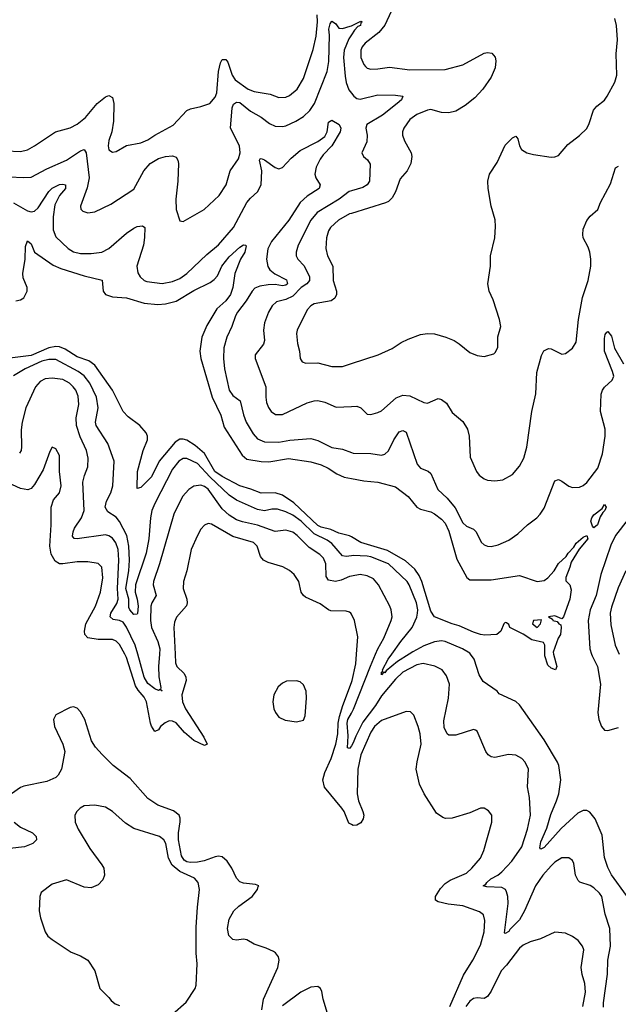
# Model space of a CAD drawing. Header units: inches. Extents: x 1173000 to 1307049, y 522583 to 678455.
# Tile 146 of 256: x 1238126 to 1241509, y 548021 to 553583. Entities that reach past the tile are written whole.
import ezdxf

# ---------------------------------------------------------------- set-up
doc = ezdxf.new("R2010")
doc.units = ezdxf.units.IN
doc.header["$MEASUREMENT"] = 0
for name, color, linetype in [('B2534', 7, 'Continuous'), ('B2535', 7, 'Continuous'), ('B2544', 7, 'Continuous'), ('B2545', 7, 'Continuous')]:
    doc.layers.add(name, color=color, linetype=linetype)

msp = doc.modelspace()

# ---------------------------------------------------------------- linework, layer by layer
at = {"layer": 'B2534', "color": 5}
for points, elevation in [([(1239004, 550000), (1239006.5, 549950), (1239014.6, 549930), (1239054.6, 549890), (1239065.2, 549870), (1239065.8, 549850), (1239041.2, 549770), (1239044.9, 549730), (1239063.3, 549690), (1239167.1, 549530), (1239184.4, 549490), (1239170, 549482.8), (1239110, 549511.1), (1239057.2, 549557.2), (1239010.8, 549610.8), (1238990, 549621.5), (1238970, 549622.8), (1238947.9, 549612.1), (1238920.9, 549590), (1238910, 549571.8), (1238890, 549562), (1238870, 549592.3), (1238864.1, 549610), (1238843, 549730), (1238830, 549757), (1238795.1, 549795.1), (1238780.2, 549820.2), (1238730, 549981), (1238719.6, 550000)], 780), ([(1238916, 550000), (1238910.8, 549930), (1238911.2, 549871.2), (1238922.6, 549810), (1238920.5, 549800.5), (1238930.4, 549789.6), (1238918.9, 549798.9), (1238910, 549794.5), (1238890, 549803.1), (1238850, 549833.1), (1238830, 549869.8), (1238792.4, 550000)], 760), ([(1240000, 549037.1), (1239985.4, 549045.4), (1239958.5, 549110), (1239945.6, 549130), (1239847.6, 549247.6), (1239839.5, 549290), (1239849.5, 549330), (1239886.2, 549410), (1239912.8, 549490), (1239923.8, 549550), (1239926.1, 549610), (1239933.5, 549646.5), (1239951.6, 549708.4), (1240000, 549839.9)], 780), ([(1239494, 547990), (1239502.7, 548050), (1239583.8, 548230), (1239592, 548270), (1239588.3, 548290), (1239571.9, 548311.9), (1239560.1, 548320), (1239519.4, 548339.4), (1239450, 548361.1), (1239410, 548386), (1239390, 548389.7), (1239350, 548384), (1239330, 548386.9), (1239308, 548410), (1239300.3, 548450), (1239310, 548503), (1239336.4, 548550), (1239363.6, 548576.4), (1239438.7, 548630), (1239469.2, 548670), (1239473.2, 548686.8), (1239478, 548690), (1239458, 548698), (1239390, 548706), (1239370, 548713.2), (1239350, 548734), (1239324, 548790), (1239298.5, 548830), (1239270, 548854.6), (1239250, 548857.5), (1239230, 548853.7), (1239168, 548832), (1239130, 548824), (1239090, 548822.4), (1239070, 548825.9), (1239055.3, 548835.3), (1239040.6, 548860.6), (1239022.5, 548950), (1239022.2, 548990), (1239032.7, 549052.7), (1239032.7, 549072.7), (1239026.3, 549090), (1238994.2, 549114.2), (1238906.6, 549146.6), (1238850, 549184), (1238750, 549296), (1238653.7, 549370), (1238591.7, 549431.7), (1238554, 549474), (1238530.8, 549510), (1238494.2, 549630), (1238470, 549673.6), (1238450, 549693.6), (1238430, 549701.6), (1238410, 549697.6), (1238330, 549656), (1238317.1, 549630), (1238323.1, 549590), (1238370.2, 549490), (1238380.2, 549450), (1238362.6, 549350), (1238343.9, 549316.1), (1238330, 549302.6), (1238279.1, 549280.9), (1238150, 549253.6), (1238130, 549245.3), (1238079.6, 549210)], 820), ([(1240000, 549482.2), (1239990, 549466.8), (1239977.2, 549470), (1239981.8, 549538.2), (1239975.5, 549610), (1239980.5, 549630), (1240000, 549666.2)], 760), ([(1238990, 547966), (1239066.6, 548033.4), (1239117.2, 548110), (1239122.7, 548130), (1239128.3, 548250), (1239122.7, 548310), (1239122, 548458), (1239129.8, 548570), (1239142.7, 548670), (1239133.3, 548710), (1239113.8, 548733.8), (1239030, 548772.4), (1238986.7, 548806.7), (1238966.2, 548846.2), (1238952.1, 548930), (1238939.8, 548950), (1238916.4, 548970), (1238770, 549014.8), (1238723.9, 549043.9), (1238650, 549109.7), (1238610, 549135.8), (1238550, 549146.6), (1238490, 549141.6), (1238467.3, 549130), (1238447.7, 549110), (1238438, 549090), (1238438.4, 549050), (1238455.3, 549010), (1238521.2, 548901.2), (1238590.4, 548810), (1238600.5, 548790), (1238605.5, 548750), (1238595.3, 548724.7), (1238570, 548696), (1238530, 548679.3), (1238490, 548682.7), (1238390, 548723.7), (1238310, 548699.5), (1238247.1, 548652.9), (1238238.8, 548630), (1238235.5, 548550), (1238243, 548510), (1238270.4, 548430.4), (1238285.5, 548405.5), (1238310, 548386.8), (1238416.8, 548316.8), (1238470, 548294.8), (1238511, 548270), (1238550.6, 548210), (1238579.1, 548110), (1238630, 548060.7), (1238642.5, 548042.5), (1238664.8, 548024.8), (1238690, 548014.4)], 840), ([(1238093.8, 549050), (1238130, 549022.7), (1238198.4, 548990), (1238218.7, 548970), (1238221.3, 548950), (1238199.3, 548930), (1238153.4, 548910), (1238070, 548902.4)], 820), ([(1239866, 547970), (1239840.7, 548050), (1239833.4, 548093.4), (1239825.2, 548110), (1239810, 548122.7), (1239770, 548118.4), (1239714.8, 548090), (1239610, 548012.7)], 820)]:
    msp.add_lwpolyline(points, dxfattribs=dict(at, elevation=elevation))
at = {"layer": 'B2534', "color": 5, "elevation": 820}
msp.add_lwpolyline([(1239690, 549848.4), (1239634.1, 549845.9), (1239610, 549835.1), (1239585.5, 549814.5), (1239562.6, 549770), (1239555.8, 549730), (1239561.3, 549690), (1239570.4, 549670), (1239590, 549643.8), (1239625.7, 549625.7), (1239690, 549616.4), (1239730, 549626.8), (1239738.4, 549650), (1239746.4, 549750), (1239743.8, 549790), (1239730, 549825.6), (1239710, 549843.5)], close=True, dxfattribs=at)
at = {"layer": 'B2535', "color": 5}
for points, elevation in [([(1238050, 552841.6), (1238130, 552837.8), (1238170, 552848.2), (1238210, 552870.2), (1238328.2, 552950), (1238410, 552972), (1238450, 552991.9), (1238497.1, 553030), (1238563.8, 553110), (1238610, 553146.9), (1238630, 553154.4), (1238650, 553143.8), (1238657.3, 553110), (1238656.6, 553010), (1238646.9, 552950), (1238630, 552900.9), (1238624.7, 552870), (1238630, 552848.2), (1238650, 552835.3), (1238670, 552838.9), (1238730, 552871.4), (1238810, 552887.5), (1238850, 552904.1), (1238888.9, 552931.1), (1238992.2, 552987.8), (1239070, 553070.3), (1239090, 553080.3), (1239150, 553091.8), (1239199.5, 553110), (1239230, 553146), (1239239.8, 553170), (1239250, 553290.8), (1239260.2, 553339.8), (1239270, 553357.6), (1239290, 553358.7), (1239302.8, 553342.8), (1239326.9, 553270), (1239343.7, 553243.7), (1239416.5, 553190), (1239450, 553177.5), (1239541.4, 553161.4), (1239590, 553143.2), (1239630, 553145.8), (1239650, 553155), (1239693.6, 553190), (1239729.9, 553250), (1239784.6, 553415.4), (1239800.8, 553490), (1239809.2, 553570), (1239807.5, 553610)], 780), ([(1238063.8, 552696.2), (1238149.1, 552690.9), (1238190, 552693.8), (1238278.6, 552741.4), (1238390, 552789.2), (1238470, 552841.6), (1238490, 552848.8), (1238501.6, 552830), (1238517.9, 552690), (1238507.4, 552632.6), (1238469.1, 552530), (1238471.8, 552511.8), (1238482, 552502), (1238510, 552492.8), (1238550, 552498.5), (1238639.9, 552540.1), (1238770, 552625.3), (1238826.3, 552730), (1238862.2, 552770), (1238910, 552798), (1238950, 552809.5), (1238990, 552813.2), (1239010, 552806.7), (1239020.2, 552790), (1239022.3, 552770), (1239020.1, 552670), (1239007.8, 552570), (1239010.2, 552510.2), (1239030, 552446), (1239050, 552443.8), (1239167.6, 552510), (1239253.3, 552590), (1239292.5, 552650), (1239315.8, 552730), (1239362.1, 552797.9), (1239371.4, 552830), (1239368.3, 552870), (1239317.8, 552970), (1239325.5, 553085.5), (1239333.6, 553106.4), (1239350, 553117.3), (1239370, 553114.5), (1239430, 553065.8), (1239490, 553033.2), (1239536.5, 552996.5), (1239570, 552981.7), (1239610, 552979.4), (1239630, 552984.1), (1239686, 553010), (1239730, 553036.6), (1239764.7, 553070), (1239792.5, 553110), (1239863, 553290), (1239873.3, 553346.7), (1239875.6, 553495.6), (1239872.1, 553530), (1239879.9, 553560.1), (1239890, 553574.6), (1239910, 553562), (1239930, 553534.9), (1239950, 553533.8), (1239994.1, 553545.9), (1240000, 553548.6)], 760), ([(1240000, 553496.8), (1239985.5, 553474.5), (1239960.2, 553410), (1239955.3, 553370), (1239964.6, 553264.6), (1239970, 553228.4), (1239986.2, 553186.2), (1240000, 553168)], 760), ([(1238090, 552549.2), (1238170, 552503.5), (1238190, 552496.8), (1238210, 552501), (1238230, 552520.2), (1238290, 552611.6), (1238310, 552631.9), (1238350, 552651.7), (1238370, 552653.8), (1238383.8, 552650), (1238385.2, 552630), (1238350, 552589.8), (1238323.6, 552536.4), (1238315.7, 552470), (1238315.3, 552395.3), (1238330, 552356.9), (1238399.7, 552290), (1238430, 552271), (1238470, 552262.7), (1238530, 552262.2), (1238590, 552269.4), (1238630, 552290.2), (1238730, 552377.1), (1238770, 552405), (1238790, 552415.5), (1238819.4, 552419.4), (1238833.4, 552410), (1238831.7, 552351.7), (1238824.5, 552310), (1238788.2, 552190), (1238793.2, 552153.2), (1238806.3, 552130), (1238828.8, 552110), (1238844.4, 552104.4), (1238930, 552092.7), (1238990, 552103.5), (1239030, 552121.3), (1239070, 552149.3), (1239182.7, 552257.3), (1239250, 552311.2), (1239334.6, 552410), (1239410, 552550.3), (1239430, 552575.5), (1239469.2, 552610.8), (1239490.7, 552650), (1239493.6, 552730), (1239481.3, 552790), (1239483.7, 552796.3), (1239490, 552799.5), (1239510, 552792.2), (1239570, 552747.4), (1239590, 552741.1), (1239610, 552748.5), (1239659.1, 552800.9), (1239710, 552844.6), (1239810, 552894.2), (1239850, 552923.2), (1239862.9, 552950), (1239870, 553004.9), (1239890, 553015.3), (1239931.8, 552990), (1239940.2, 552970), (1239936.8, 552950), (1239890.1, 552870), (1239841, 552819), (1239824.4, 552795.6), (1239801.9, 552750), (1239794.3, 552710), (1239799.2, 552690), (1239824.2, 552650), (1239817.4, 552630), (1239750, 552586.8), (1239710, 552549.8), (1239647, 552450), (1239548.2, 552330), (1239528.8, 552288.8), (1239519.8, 552230), (1239528.4, 552188.4), (1239540.1, 552170), (1239567.3, 552147.3), (1239634.2, 552114.2), (1239638.3, 552090), (1239630, 552083.1), (1239610, 552080.4), (1239570, 552087.2), (1239530, 552086.1), (1239482.6, 552077.4), (1239454.3, 552065.7), (1239439.3, 552050), (1239405.8, 551994.2), (1239356.3, 551930), (1239345, 551910), (1239325.2, 551850), (1239295.5, 551790), (1239279.4, 551730), (1239278, 551670), (1239283.9, 551610), (1239309.6, 551489.6), (1239330, 551459.6), (1239371.3, 551430), (1239390.6, 551350.6), (1239405.8, 551310), (1239444.3, 551244.3), (1239470, 551214.7), (1239510, 551199.1), (1239590, 551195.9), (1239652.8, 551207.2), (1239770, 551217.4), (1239810, 551206.5), (1239890, 551167.4), (1239950, 551156.9), (1240000, 551138.4)], 740), ([(1240000, 552616.4), (1239987.1, 552612.9), (1239930.2, 552570), (1239806.8, 552493.2), (1239770.7, 552450), (1239699, 552310), (1239688.3, 552270), (1239688.6, 552248.6), (1239697.3, 552230), (1239732.8, 552192.8), (1239764.1, 552130), (1239764.1, 552110), (1239747.9, 552090), (1239716.2, 552070), (1239670, 552022), (1239630, 552003.1), (1239577.6, 551990), (1239552.7, 551967.3), (1239531.1, 551930), (1239509.3, 551870), (1239504.1, 551830), (1239508.3, 551770), (1239503.6, 551750), (1239455.5, 551690), (1239455.5, 551670), (1239517.5, 551510), (1239516.2, 551450), (1239520.4, 551420.4), (1239531.7, 551391.7), (1239546.3, 551370), (1239572.2, 551352.2), (1239610, 551353.7), (1239750, 551418.8), (1239789, 551430), (1239810, 551431.2), (1239850, 551422.3), (1239914.5, 551394.5), (1240000, 551398.3)], 760), ([(1240000, 552488.7), (1239990, 552485.6), (1239927.6, 552450), (1239882.2, 552410), (1239870, 552389.5), (1239858.9, 552350), (1239855, 552290), (1239865.8, 552250), (1239894.4, 552190), (1239897.2, 552110), (1239915.8, 552050), (1239916.9, 552030), (1239907, 552010), (1239885.5, 551994.5), (1239790, 551977.2), (1239770, 551967.6), (1239750, 551944.5), (1239694, 551830), (1239690.2, 551810), (1239694.7, 551754.7), (1239707.2, 551710), (1239710.6, 551670), (1239722.8, 551650), (1239742.6, 551642.6), (1239810, 551644.7), (1239890, 551624.4), (1239950, 551624), (1240000, 551640.2)], 780), ([(1238104.3, 551995.7), (1238130, 552000.4), (1238148.8, 552011.2), (1238167.7, 552050), (1238167.7, 552070), (1238145.2, 552125.2), (1238142.6, 552150), (1238155.9, 552230), (1238159.1, 552300.9), (1238170, 552333.7), (1238190, 552316.3), (1238209.5, 552269.5), (1238315.5, 552195.5), (1238357.7, 552177.7), (1238490, 552135.9), (1238591, 552111), (1238596.8, 552050), (1238610.3, 552030), (1238650, 552018.4), (1238730, 552011), (1238830, 551981.7), (1238906, 551974.1), (1238950, 551977.7), (1239010, 551993.5), (1239110, 552053.1), (1239201.9, 552098.1), (1239224.9, 552115.1), (1239243, 552137), (1239268.3, 552190), (1239310, 552243.8), (1239370, 552298.2), (1239390, 552311.3), (1239402, 552310), (1239406.4, 552306.4), (1239397.6, 552270), (1239372.7, 552230), (1239341.5, 552150), (1239329.5, 552069.5), (1239316.9, 552030), (1239290, 551995.2), (1239240.1, 551950), (1239184, 551856), (1239154.8, 551790), (1239144.3, 551710), (1239149.4, 551670), (1239213, 551450), (1239261.9, 551350), (1239281.5, 551281.5), (1239383.6, 551123.6), (1239410, 551101.2), (1239490, 551087), (1239533.6, 551086.4), (1239643.9, 551103.9), (1239770, 551084.8), (1239830, 551068.5), (1239868.8, 551050), (1239917.1, 551017.1), (1239959.6, 550999.6), (1240000, 550991.7)], 720), ([(1240000, 550661), (1239990, 550666.9), (1239930, 550683), (1239883.6, 550703.6), (1239830, 550716.4), (1239810, 550725.8), (1239674, 550854), (1239610, 550897.4), (1239570, 550910.3), (1239490, 550907.7), (1239431.6, 550931.6), (1239370, 550949.1), (1239270, 551002.4), (1239229.2, 551030), (1239170, 551133.2), (1239117.1, 551177.1), (1239070, 551208.1), (1239050, 551214.5), (1239030, 551213.1), (1239003.7, 551196.3), (1238913.3, 551090), (1238870, 551000.3), (1238810, 550941.3), (1238790, 550935.3), (1238791.1, 551031.1), (1238823.7, 551150), (1238848.6, 551210), (1238848.3, 551230), (1238839.7, 551250), (1238805.1, 551290), (1238738.8, 551338.8), (1238709.9, 551369.9), (1238650.4, 551490), (1238550, 551632.2), (1238516.6, 551656.6), (1238450, 551678.6), (1238382.5, 551722.5), (1238350, 551735.7), (1238330, 551737.2), (1238290, 551729.3), (1238190, 551685.3), (1238070, 551672)], 720), ([(1240000, 550554.8), (1239969.9, 550549.9), (1239950, 550553.7), (1239890, 550624.4), (1239862.6, 550642.6), (1239790, 550678.1), (1239716.3, 550750), (1239670, 550784.8), (1239630, 550803.4), (1239582.7, 550817.3), (1239550, 550818), (1239510, 550809.5), (1239470, 550815.4), (1239350, 550869.9), (1239310, 550898), (1239200.7, 551000.7), (1239130, 551075.5), (1239070, 551103.7), (1239050, 551105), (1239024.2, 551090), (1238990, 551044.7), (1238889.1, 550850), (1238872.7, 550810), (1238865.3, 550770), (1238856.3, 550650), (1238840.3, 550570), (1238779.4, 550390), (1238778.8, 550350), (1238790.1, 550310.1), (1238795.2, 550270), (1238790.9, 550229.1), (1238790, 550224.5), (1238770, 550223.5), (1238747.5, 550250), (1238742.9, 550262.9), (1238742.4, 550310), (1238726.2, 550370), (1238741.8, 550470), (1238745.7, 550530), (1238742.3, 550610), (1238730.8, 550670), (1238690, 550749.1), (1238670, 550772.1), (1238623.9, 550803.9), (1238609.1, 550830), (1238616.3, 550863.7), (1238640.7, 550910), (1238652.4, 550950), (1238658.9, 551090), (1238622.9, 551190), (1238557.3, 551290), (1238554.3, 551310), (1238569.9, 551390), (1238560.4, 551450), (1238521.1, 551530), (1238490.5, 551570.5), (1238456.2, 551596.2), (1238330, 551662.9), (1238290, 551663.1), (1238250, 551653.2), (1238156.2, 551610), (1238090, 551572.1)], 740), ([(1238792.4, 550000), (1238778, 550050), (1238730, 550151.9), (1238710, 550179), (1238690, 550188.7), (1238654.4, 550194.4), (1238636.5, 550210), (1238641.2, 550230), (1238673.8, 550286.2), (1238681.6, 550310), (1238679, 550370), (1238686.8, 550530), (1238681.5, 550590), (1238668.9, 550628.9), (1238650, 550653.9), (1238630, 550666.8), (1238610, 550672.5), (1238450, 550649.9), (1238432.9, 550652.9), (1238424.9, 550665), (1238427.1, 550690), (1238435.9, 550710), (1238475.6, 550770), (1238489.9, 550810), (1238483.4, 550970), (1238491, 551009), (1238510, 551057.3), (1238513.4, 551106.6), (1238503, 551150), (1238467, 551227), (1238446.3, 551290), (1238445.1, 551334.9), (1238460.2, 551410), (1238456.1, 551456.1), (1238442, 551490), (1238427.9, 551510), (1238407.4, 551530), (1238370, 551550.9), (1238310, 551558.4), (1238270, 551553.7), (1238240.9, 551539.1), (1238215.8, 551510), (1238160.9, 551390), (1238139.5, 551310), (1238133.3, 551266.7), (1238136.6, 551170), (1238133.6, 551150), (1238125, 551135)], 760), ([(1238719.6, 550000), (1238690, 550054.2), (1238670, 550073.5), (1238650, 550081.5), (1238570, 550082.9), (1238511.4, 550091.4), (1238494.6, 550110), (1238491.8, 550130), (1238500.1, 550170), (1238554.5, 550270), (1238581.5, 550350), (1238596.2, 550430), (1238589.7, 550490), (1238570, 550511), (1238510, 550519.8), (1238450, 550521.5), (1238370, 550508.9), (1238350, 550509.8), (1238325.4, 550525.4), (1238303.6, 550563.6), (1238295.9, 550610), (1238303.5, 550730), (1238303.1, 550830), (1238316.9, 550870), (1238350, 550910.6), (1238359.4, 550950), (1238349.8, 551030.3), (1238350, 551122), (1238330, 551159.3), (1238310, 551169), (1238295.8, 551144.2), (1238259.2, 551040.8), (1238210, 550957), (1238190, 550935.1), (1238172.5, 550927.5), (1238130, 550934), (1238010, 550989)], 780), ([(1240000, 550440.3), (1239990, 550438.5), (1239942, 550418), (1239910, 550409.9), (1239870, 550417.4), (1239857.3, 550437.3), (1239855.6, 550510), (1239842.2, 550542.2), (1239822.5, 550562.5), (1239761.6, 550601.6), (1239694.5, 550670), (1239670, 550688.4), (1239630, 550699.6), (1239570, 550691.9), (1239470, 550728.5), (1239385.7, 550745.7), (1239350, 550758.7), (1239310, 550784), (1239270, 550819.9), (1239190, 550931.4), (1239170, 550946.8), (1239150, 550953.9), (1239110, 550948.4), (1239081.2, 550930), (1239046, 550890), (1238995.9, 550790), (1238916.4, 550510), (1238881.7, 550410), (1238880.8, 550390), (1238896.3, 550330), (1238872.2, 550290), (1238866.3, 550270), (1238864.6, 550190), (1238870.6, 550150), (1238907.2, 550070), (1238918.3, 550030), (1238916, 550000)], 760), ([(1240000, 550225.5), (1239997.7, 550230), (1239990, 550236.8), (1239970, 550242.2), (1239884.6, 550244.6), (1239869.9, 550249.9), (1239823.8, 550283.8), (1239740.5, 550320.5), (1239728.6, 550330), (1239716.8, 550350), (1239702.4, 550410), (1239676, 550450), (1239651.1, 550471.1), (1239613.3, 550493.3), (1239530, 550517.1), (1239503, 550530), (1239486, 550550), (1239468.4, 550610), (1239447.8, 550630), (1239330, 550664.4), (1239210, 550734.2), (1239190, 550737.4), (1239170, 550728.2), (1239150, 550704.7), (1239130, 550669.7), (1239094, 550590), (1239069.3, 550470), (1239051.1, 550410), (1239049.2, 550370), (1239070.2, 550310), (1239072.3, 550290), (1239068.4, 550271.6), (1239011.1, 550208.9), (1239000, 550180), (1238996.5, 550150), (1239004, 550000)], 780)]:
    msp.add_lwpolyline(points, dxfattribs=dict(at, elevation=elevation))
at = {"layer": 'B2544', "color": 5}
for points, elevation in [([(1240000, 549666.2), (1240011.8, 549688.2), (1240107.8, 549932.2), (1240137, 550000)], 760), ([(1240000, 549839.9), (1240003.7, 549850), (1240025.4, 549945.4), (1240029.3, 550000)], 780), ([(1240326.2, 550000), (1240261.4, 549958.6), (1240195.8, 549904.2), (1240190, 549894.5), (1240183.1, 549896.9), (1240170, 549882), (1240170, 549897.1), (1240177.7, 549902.3), (1240176.1, 549910), (1240208.3, 549971.7), (1240228.6, 550000)], 740), ([(1241555.4, 548635.4), (1241470, 548753), (1241450, 548793.3), (1241431.3, 548850), (1241416.6, 548976.6), (1241376.8, 549070), (1241347.4, 549107.4), (1241330, 549115.8), (1241310, 549115.4), (1241279.4, 549100.6), (1241185.5, 549014.5), (1241090, 548907.5), (1241070, 548898), (1241064.9, 548904.9), (1241070, 548938.7), (1241104.1, 549015.9), (1241126.6, 549093.4), (1241159.4, 549170), (1241171.5, 549210), (1241183.7, 549290), (1241172.9, 549370), (1241165, 549390), (1241090, 549515), (1240950, 549713.6), (1240930, 549731.6), (1240835.9, 549775.9), (1240824, 549790), (1240744, 549844), (1240722.3, 549882.3), (1240694, 549970), (1240673, 550000)], 740), ([(1241142.9, 550000), (1241160.4, 549930), (1241154, 549910), (1241130, 549919.6), (1241110, 549937.2), (1241094, 549990), (1241094, 550000)], 720), ([(1241357.7, 550000), (1241360.9, 549990), (1241390.1, 549930), (1241407.5, 549830), (1241392.8, 549670), (1241397.9, 549630), (1241412.7, 549590), (1241430, 549570.2), (1241450, 549567.4), (1241510, 549585.7)], 740), ([(1241425.6, 548005.6), (1241424.7, 548030), (1241447.4, 548192.6), (1241449.9, 548270), (1241464.1, 548350), (1241460.7, 548450), (1241434.7, 548530), (1241416.3, 548630), (1241402.3, 548650), (1241370, 548679.3), (1241350, 548691.9), (1241291.8, 548711.8), (1241281.7, 548721.7), (1241266.2, 548750), (1241257.2, 548817.2), (1241250, 548834.5), (1241228.2, 548848.2), (1241190, 548848.3), (1241150, 548824.2), (1241130, 548804.5), (1241082, 548750), (1241039.8, 548690), (1240978.9, 548550), (1240950, 548499.3), (1240895.7, 548444.3), (1240890, 548431.8), (1240870, 548421.6), (1240865.8, 548425.8), (1240886.8, 548590), (1240884.5, 548630), (1240877.3, 548657.3), (1240870.3, 548670.3), (1240850, 548681.4), (1240764.8, 548684.8), (1240744.5, 548690), (1240760.1, 548699.9), (1240765.1, 548710), (1240788.9, 548730), (1240828.2, 548750), (1240850.5, 548769.5), (1240906.6, 548830), (1240963.8, 548910), (1240995.2, 549010), (1241011.4, 549090), (1241006.3, 549190), (1240994.6, 549250), (1241000.4, 549350), (1240982, 549390), (1240962.4, 549410), (1240930, 549428.4), (1240888.2, 549431.8), (1240810, 549416.3), (1240790, 549419.6), (1240772.7, 549430), (1240759.6, 549450), (1240710, 549564), (1240702, 549570), (1240690, 549573.6), (1240590, 549541.4), (1240550, 549542.6), (1240540.5, 549550), (1240525, 549585), (1240523.1, 549623.1), (1240549.2, 549750), (1240554.5, 549830), (1240537.5, 549877.5), (1240514, 549910), (1240471.8, 549931.8), (1240406.1, 549946.2), (1240370, 549938.1), (1240290, 549897.3), (1240250, 549858.6), (1240170, 549764.1), (1240137, 549710), (1240065.6, 549614.5), (1240024.5, 549535.5), (1240010, 549497.6), (1240000, 549482.2)], 760), ([(1240556.6, 548010), (1240634.1, 548185.9), (1240686.9, 548270), (1240730, 548355.6), (1240750.5, 548430), (1240754.5, 548494.5), (1240746.3, 548526.3), (1240723.9, 548543.9), (1240630, 548578.5), (1240547.2, 548587.2), (1240490, 548599.8), (1240475.6, 548610), (1240475.4, 548630), (1240503.9, 548676.1), (1240530, 548704.6), (1240557.6, 548722.4), (1240650, 548761.4), (1240680.9, 548790), (1240730, 548847), (1240748.7, 548890), (1240794, 549050), (1240793.3, 549090), (1240775.2, 549115.2), (1240749.7, 549129.6), (1240730, 549129.7), (1240670, 549102.6), (1240570, 549073.6), (1240531.8, 549071.8), (1240516.2, 549076.2), (1240481.6, 549101.6), (1240411.8, 549210), (1240385.5, 549265.5), (1240367.1, 549350), (1240370.9, 549390.9), (1240393.8, 549490), (1240388.8, 549548.8), (1240378.3, 549590), (1240353.7, 549653.7), (1240333.7, 549673.7), (1240310, 549675.8), (1240170, 549624.1), (1240131.6, 549590), (1240110, 549557.8), (1240053.4, 549430), (1240036.4, 549350), (1240032.7, 549210), (1240040.9, 549170), (1240065.7, 549110), (1240070.1, 549090), (1240067.5, 549070), (1240054.4, 549045.6), (1240030, 549032.6), (1240010, 549031.4), (1240000, 549037.1)], 780), ([(1241307.4, 548010), (1241322.5, 548090), (1241319.2, 548139.2), (1241304.5, 548190), (1241299.3, 548230), (1241312.8, 548330), (1241307, 548350), (1241282.4, 548382.4), (1241250, 548405), (1241210, 548423.1), (1241150.4, 548429.6), (1241069, 548391), (1241010, 548374), (1240970, 548355.9), (1240950, 548338.2), (1240877.4, 548242.6), (1240846.7, 548210), (1240790, 548096), (1240770, 548065.1), (1240750, 548053.8), (1240710, 548058.4), (1240690, 548054), (1240670, 548038.6), (1240647.1, 548010)], 780)]:
    msp.add_lwpolyline(points, dxfattribs=dict(at, elevation=elevation))
at = {"layer": 'B2545', "color": 5}
for points, elevation in [([(1240224.5, 553630), (1240190, 553551.2), (1240156.1, 553510), (1240078, 553450), (1240061.8, 553430), (1240053.4, 553410), (1240053.7, 553370), (1240070, 553330.4), (1240079.3, 553319.3), (1240090, 553308.9), (1240110, 553303.2), (1240150, 553304.5), (1240215.4, 553315.4), (1240330, 553299.8), (1240530, 553301.6), (1240630, 553327.3), (1240750, 553393.4), (1240770, 553398), (1240793.5, 553393.5), (1240812.1, 553372.1), (1240815.8, 553350), (1240811.9, 553311.9), (1240790, 553258.4), (1240743.6, 553190), (1240697.7, 553142.3), (1240642.7, 553097.4), (1240590, 553066.9), (1240550, 553056.8), (1240510, 553059.2), (1240450, 553075.6), (1240430, 553072.4), (1240370, 553048.3), (1240330, 553018.3), (1240295.6, 552970), (1240288.9, 552950), (1240288.9, 552930), (1240299.4, 552899.4), (1240338.7, 552830), (1240342, 552810), (1240336.5, 552770), (1240315.3, 552730), (1240276.5, 552683.5), (1240249.1, 552610), (1240230, 552576.3), (1240210, 552556.8), (1240192, 552548), (1240000, 552488.7)], 780), ([(1240000, 551640.2), (1240150.8, 551689.2), (1240230, 551726), (1240280.8, 551759.2), (1240321, 551779), (1240390, 551804.6), (1240430, 551811.3), (1240470, 551808.1), (1240533, 551790), (1240580.5, 551770), (1240610, 551751.7), (1240670, 551702.8), (1240710, 551686), (1240750, 551681), (1240805.2, 551694.8), (1240815.1, 551704.9), (1240827.5, 551732.5), (1240828.5, 551791.6), (1240844, 551850), (1240837.8, 551890), (1240800.9, 552000.9), (1240779.3, 552050), (1240772, 552090), (1240785.7, 552190), (1240785.7, 552250), (1240809.8, 552350), (1240815.2, 552415.2), (1240812.9, 552452.9), (1240789.8, 552530), (1240772.8, 552630), (1240771.2, 552670), (1240780.5, 552710), (1240823.1, 552776.9), (1240870, 552874), (1240910, 552914.8), (1240930, 552924.7), (1240941, 552910), (1240950.5, 552870), (1240962, 552850), (1240991.3, 552831.3), (1241030, 552821.3), (1241130, 552806.7), (1241150, 552808), (1241170, 552816), (1241222.7, 552877.3), (1241290, 552928), (1241330, 552968), (1241344.2, 552995.8), (1241367.4, 553072.6), (1241386.3, 553093.7), (1241430, 553127.8), (1241445.3, 553150), (1241489, 553230), (1241499.5, 553270), (1241496, 553390), (1241503.5, 553470), (1241497.4, 553550), (1241489, 553590)], 780), ([(1240000, 553548.6), (1240054.1, 553574.1), (1240060.5, 553570), (1240054.1, 553565.9), (1240050.9, 553550), (1240036.3, 553543.7), (1240017.1, 553522.9), (1240000, 553496.8)], 760), ([(1240000, 553168), (1240013.6, 553150), (1240030, 553138.2), (1240050, 553133.7), (1240150, 553158.9), (1240250, 553157.2), (1240290.3, 553150), (1240282.7, 553130), (1240258.6, 553110), (1240175.5, 553044.5), (1240087.2, 552990), (1240082.2, 552970), (1240089.3, 552930), (1240087.8, 552892.2), (1240059.5, 552830), (1240068, 552810), (1240091.5, 552791.5), (1240106, 552766), (1240102.1, 552670), (1240090.1, 552650), (1240065.6, 552634.4), (1240000, 552616.4)], 760), ([(1240000, 551398.3), (1240030, 551399.6), (1240052.7, 551390), (1240090, 551355.5), (1240110, 551352.2), (1240150, 551363.6), (1240170, 551374.3), (1240252.6, 551447.4), (1240290, 551462.3), (1240330, 551459), (1240410, 551421.5), (1240430, 551417.6), (1240490, 551443.7), (1240510, 551438), (1240536.7, 551416.7), (1240570, 551364), (1240630, 551312.7), (1240656.5, 551270), (1240666.2, 551230), (1240671.5, 551111.6), (1240706.4, 551030), (1240723, 551010), (1240750, 550990.4), (1240770, 550982.4), (1240810, 550978.4), (1240855.2, 550984.8), (1240910, 551014.9), (1240950, 551060.5), (1240973.7, 551106.3), (1240990.7, 551169.3), (1241019.3, 551370), (1241042, 551470), (1241048.4, 551590), (1241074.2, 551685.8), (1241087.7, 551712.3), (1241113.6, 551726.4), (1241130, 551724), (1241190, 551693), (1241210, 551697.1), (1241250, 551726.7), (1241270, 551762), (1241283, 551890), (1241305.6, 552014.4), (1241338.9, 552110), (1241353.2, 552190), (1241353.5, 552230), (1241347.5, 552270), (1241338.3, 552298.3), (1241310.6, 552350), (1241307.3, 552370), (1241310, 552399.1), (1241330, 552448.9), (1241350, 552473.4), (1241392.8, 552510), (1241408, 552550), (1241464, 552656), (1241493.3, 552746.7), (1241510, 552755.5)], 760), ([(1240000, 551138.4), (1240010, 551134.7), (1240110, 551132.3), (1240170, 551124), (1240190, 551129.1), (1240210, 551147.2), (1240239.3, 551210), (1240270, 551254.3), (1240290, 551262.6), (1240310, 551252.7), (1240372, 551072), (1240390.2, 551050.2), (1240433.6, 551033.6), (1240450, 551020.4), (1240488, 550930), (1240540.5, 550880.5), (1240586.1, 550826.1), (1240630, 550741.1), (1240650, 550722.6), (1240690, 550704.4), (1240706, 550690), (1240732.7, 550632.7), (1240750, 550616.4), (1240769, 550609), (1240790, 550607.6), (1240830, 550616.9), (1240890, 550642.4), (1240941, 550679), (1240995.1, 550730), (1241047.3, 550770), (1241067.3, 550790), (1241090, 550824), (1241150, 550979.1), (1241170, 550986), (1241190, 550977), (1241228.8, 550948.8), (1241250, 550941.1), (1241290, 550943.2), (1241310, 550952), (1241330, 550968.6), (1241392.3, 551050), (1241419.4, 551130), (1241434.5, 551230), (1241433.8, 551270), (1241408, 551370), (1241411.6, 551468.4), (1241418.3, 551490), (1241430, 551507.9), (1241473.3, 551546.7), (1241482.3, 551570), (1241476, 551596), (1241429.8, 551710), (1241430, 551782), (1241435.1, 551804.9), (1241443, 551817), (1241450, 551822), (1241470, 551794.9), (1241486.8, 551726.8), (1241538.7, 551638.7)], 740), ([(1240000, 550991.7), (1240070, 550978), (1240150.1, 550970.1), (1240250, 550944), (1240320.2, 550890), (1240369.1, 550829.1), (1240390, 550818), (1240450, 550802.9), (1240470, 550792), (1240510, 550762.2), (1240530, 550738.2), (1240550, 550693.1), (1240595.8, 550535.8), (1240652.5, 550432.5), (1240670, 550419.1), (1240790, 550418.9), (1240950, 550443), (1241050, 550409.2), (1241090, 550416.2), (1241110.9, 550430), (1241145.1, 550470), (1241170, 550510.7), (1241214, 550550), (1241225.2, 550570), (1241256.9, 550603.1), (1241270, 550626.8), (1241310, 550659.1), (1241331.3, 550670), (1241337.1, 550650), (1241288.1, 550591.9), (1241241.3, 550518.7), (1241234.8, 550490), (1241212, 550432), (1241212.7, 550412.7), (1241234, 550390), (1241242, 550362), (1241234, 550310), (1241198, 550210), (1241190, 550198), (1241150, 550215.3), (1241114, 550210), (1241136.9, 550196.9), (1241138, 550190), (1241163.5, 550183.5), (1241172, 550170), (1241184, 550164), (1241186.4, 550150), (1241181.1, 550110), (1241168.9, 550090), (1241140.4, 550010), (1241142.9, 550000)], 720), ([(1241622.9, 550837.1), (1241493.4, 550670), (1241465.7, 550614.3), (1241410, 550449.6), (1241384.2, 550330), (1241349, 550250), (1241338.8, 550190), (1241348.2, 550030), (1241357.7, 550000)], 740), ([(1241094, 550000), (1241094, 550050), (1241085.6, 550065.6), (1241019.4, 550079.4), (1240970, 550112.4), (1240895.3, 550150), (1240890, 550166), (1240876.4, 550176.4), (1240870, 550178), (1240862, 550170), (1240844.7, 550130), (1240822, 550110), (1240753.3, 550106.7), (1240730, 550109.8), (1240690, 550123.5), (1240610, 550159.7), (1240569.2, 550170), (1240470, 550209.4), (1240450, 550242), (1240399.1, 550410), (1240383.8, 550443.8), (1240358.9, 550478.9), (1240305.8, 550525.8), (1240203.8, 550583.8), (1240052.8, 550630), (1240000, 550661)], 720), ([(1240228.6, 550000), (1240278.8, 550070), (1240343.5, 550150), (1240370, 550209.1), (1240374.6, 550230), (1240375.5, 550250), (1240368.1, 550290), (1240327.5, 550390), (1240314.9, 550410), (1240210, 550508.5), (1240110, 550549.5), (1240090, 550553.5), (1240010, 550556.5), (1240000, 550554.8)], 740), ([(1241550.1, 550470), (1241506.9, 550373.1), (1241470, 550265.1), (1241462.8, 550230), (1241465.7, 550165.7), (1241491, 550050), (1241513.7, 550000)], 760), ([(1240137, 550000), (1240149.9, 550030.1), (1240182.6, 550090), (1240225.6, 550190), (1240229.8, 550210), (1240225.6, 550250), (1240217.2, 550270), (1240154.2, 550390), (1240125.3, 550425.3), (1240090, 550441.6), (1240050, 550448.9), (1240000, 550440.3)], 760), ([(1240029.3, 550000), (1240036.2, 550096.2), (1240017.8, 550190), (1240000, 550225.5)], 780), ([(1240673, 550000), (1240670, 550004.2), (1240628.4, 550028.4), (1240530, 550071), (1240510, 550074.5), (1240470, 550068.3), (1240410, 550047), (1240346.8, 550013.2), (1240326.2, 550000)], 740)]:
    msp.add_lwpolyline(points, dxfattribs=dict(at, elevation=elevation))
at = {"layer": 'B2545', "color": 5, "elevation": 720}
for points in [[(1241370, 550713.2), (1241362, 550722), (1241353.6, 550750), (1241358.9, 550770), (1241370, 550786), (1241417.2, 550822.8), (1241430, 550844), (1241440.5, 550830), (1241433.1, 550810), (1241420.2, 550799.7), (1241406, 550774), (1241390, 550729.3)], [(1241074, 550194), (1241030, 550188.7), (1241023.8, 550170), (1241050, 550150.7), (1241069.3, 550170)]]:
    msp.add_lwpolyline(points, close=True, dxfattribs=at)

doc.saveas('drawing.dxf')
